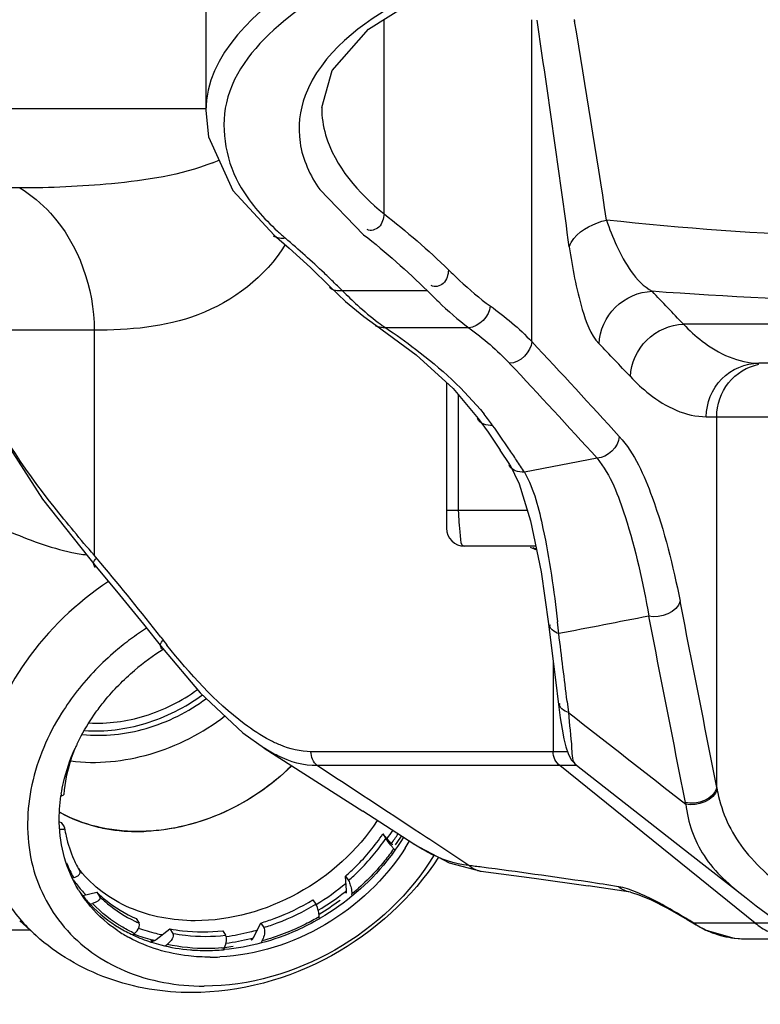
# Model space of a CAD drawing. Header units: millimetres. Extents: x 0 to 9512, y 0 to 6728.
# Tile 34 of 119: x 4921 to 5004, y 1102 to 1212. Entities that reach past the tile are written whole.
import ezdxf

# ---------------------------------------------------------------- set-up
doc = ezdxf.new("R2010")
doc.units = ezdxf.units.MM
doc.header["$LTSCALE"] = 523.16
doc.layers.get('0').update_dxf_attribs({"linetype": 'CONTINUOUS'})
for name, color, linetype in [('304102000091DXF_CONTINUOUS_LINE', 7, 'CONTINUOUS'), ('304103000094DXF_CONTINUOUS_LINE', 7, 'CONTINUOUS'), ('304109000080DXF_CONTINUOUS_LINE', 7, 'CONTINUOUS'), ('304109000082DXF_CONTINUOUS_LINE', 7, 'CONTINUOUS'), ('304109000083DXF_CONTINUOUS_LINE', 7, 'CONTINUOUS'), ('运动范围_DXF_DIMENSION', 7, 'CONTINUOUS')]:
    doc.layers.add(name, color=color, linetype=linetype)
doc.styles.get("Standard").update_dxf_attribs({"font": 'txt', "width": 0.7})
doc.dimstyles.new('DIMSTYLE_18', dxfattribs={"dimtxt": 80, "dimasz": 48, "dimexe": 1, "dimexo": 0, "dimgap": 5, "dimtad": 0, "dimtih": 1, "dimtoh": 1, "dimdec": 1, "dimdsep": 46, "dimtxsty": 'Standard', "dimblk": '_FILLED', "dimblk1": '_FILLED', "dimblk2": '_FILLED', "dimcen": 0.09, "dimclrt": 5, "dimazin": 2, "dimtp": 0.5, "dimtm": 0.5, "dimtfac": 1, "dimtdec": 65535, "dimtofl": 0, "dimtmove": 0, "dimatfit": 3, "dimldrblk": '_FILLED', "dimfxl": 0, "dimtolj": 1, "dimarcsym": 0})

# ---------------------------------------------------------------- blocks, each defined once
blk = doc.blocks.new('*D31')
at = {"layer": '运动范围_DXF_DIMENSION', "color": 2, "linetype": 'Continuous', "transparency": 16777216}
for start, end in [(287.44548, 360), (193, 261.80631)]:
    blk.add_arc((4873.14, 1359.38), 660.06, start, end, dxfattribs=at)
for points in [[(5539.45, 1311.12), (5533.2, 1359.38), (5523.46, 1311.71)], [(4250.21, 1166.64), (4230, 1210.9), (4234.76, 1162.47)]]:
    blk.add_solid(points, dxfattribs=at)
blk = doc.blocks.new('_FILLED')
at = {"color": 0, "linetype": 'ByBlock'}
blk.add_solid([(0, 0), (-1, 0.1667), (-1, -0.1667)], dxfattribs=at)

msp = doc.modelspace()

# ---------------------------------------------------------------- linework, layer by layer
at = {"color": 2, "linetype": 'Continuous'}
msp.add_circle((4873.138, 1359.384), 460.97, dxfattribs=at)
at = {"layer": '304102000091DXF_CONTINUOUS_LINE', "color": 7, "linetype": 'Continuous'}
msp.add_line((4874.619, 1109.884), (4922.397, 1109.884), dxfattribs=at)
at = {"layer": '304103000094DXF_CONTINUOUS_LINE', "color": 7, "linetype": 'Continuous'}
for p, q in [((4942.138, 1220.71), (4942.138, 1201.636)), ((4955.138, 1202.046), (4955.138, 1202.003)), ((4949.816, 1187.732), (4949.815, 1187.732)), ((5091.501, 1173.384), (5004.147, 1173.384)), ((4969.138, 1171.24), (4969.138, 1154.884)), ((4976.221, 1162.015), (4975.163, 1163.632)), ((4979.135, 1152.884), (4971.138, 1152.884)), ((4978.522, 1152.777), (4979.219, 1152.475)), ((4929.838, 1150.56), (4929.838, 1150.561)), ((4937.292, 1141.443), (4937.291, 1141.445)), ((4948.676, 1130.26), (4959.743, 1123.182)), ((4983.693, 1128.32), (4983.695, 1128.319)), ((4965.453, 1119.497), (4959.743, 1123.182)), ((4989.761, 1114.094), (4985.007, 1114.817)), ((5002.571, 1108.884), (5102.654, 1108.884))]:
    msp.add_line(p, q, dxfattribs=at)
at = {"layer": '304103000094DXF_CONTINUOUS_LINE', "color": 9, "linetype": 'Continuous'}
for p, q in [((4962.125, 1190.123), (4962.124, 1211.917)), ((4978.685, 1175.811), (4978.685, 1211.884)), ((4983.454, 1211.884), (4983.487, 1211.693)), ((4983.46, 1211.895), (4983.493, 1211.704)), ((4942.138, 1201.882), (4900.138, 1201.884)), ((4921.292, 1193.027), (4905.495, 1193.027)), ((4954.92, 1192.845), (4959.838, 1187.788)), ((4966.985, 1181.499), (4957.468, 1181.499)), ((5090.153, 1177.755), (4995.696, 1177.755)), ((4929.629, 1177.085), (4915.138, 1177.085)), ((4929.629, 1177.085), (4929.629, 1151.86)), ((4971.622, 1177.358), (4962.312, 1177.358)), ((4970.454, 1169.88), (4970.454, 1156.884)), ((4998.261, 1167.384), (5006.493, 1167.384)), ((4999.427, 1125.832), (4999.427, 1167.384)), ((4986.023, 1162.734), (4977.871, 1161.159)), ((4970.454, 1156.884), (4969.138, 1156.884)), ((4978.19, 1156.885), (4970.454, 1156.884)), ((4981.08, 1140.107), (4981.08, 1129.845)), ((4982.648, 1135.47), (4982.798, 1134.229)), ((4982.649, 1135.47), (4982.798, 1134.229)), ((4981.08, 1129.845), (4953.936, 1129.845)), ((4982.701, 1129.846), (4981.08, 1129.846)), ((4983.693, 1128.284), (4954.631, 1128.283)), ((5003.734, 1110.637), (4981.826, 1128.283)), ((4999.427, 1125.832), (4999.457, 1125.658)), ((4995.919, 1124.135), (4995.953, 1123.962)), ((4997.115, 1110.426), (4996.859, 1110.637)), ((5006.477, 1110.637), (4996.86, 1110.636))]:
    msp.add_line(p, q, dxfattribs=at)
at = {"layer": '304103000094DXF_CONTINUOUS_LINE', "color": 7, "linetype": 'Continuous'}
for points in [[(4955.138, 1202.048), (4956.303, 1206.179), (4960.389, 1210.819), (4967.014, 1215.013), (4975.916, 1218.627), (4986.781, 1221.498), (4999.091, 1223.467)], [(4942.138, 1201.718), (4942.451, 1198.755), (4945.168, 1192.755), (4949.816, 1187.732)], [(4949.815, 1187.732), (4951.5, 1186.263), (4953.875, 1184.094), (4956.096, 1181.95)], [(4956.095, 1181.95), (4957.823, 1180.319), (4959.864, 1178.625), (4961.22, 1177.65)], [(4961.22, 1177.65), (4965.745, 1174.328), (4969.88, 1170.564), (4972.696, 1167.204)], [(4916.289, 1171.466), (4918.922, 1165.733), (4923.819, 1158.144), (4929.838, 1150.56)], [(4972.696, 1167.203), (4973.799, 1165.638), (4975.163, 1163.632)], [(4976.221, 1162.015), (4977.262, 1159.882), (4978.556, 1155.702), (4979.73, 1149.99), (4980.577, 1144.186)], [(4929.838, 1150.561), (4932.131, 1147.842), (4935.165, 1144.13), (4937.292, 1141.443)], [(4980.577, 1144.186), (4980.88, 1141.75), (4981.351, 1137.895), (4981.683, 1135.123)], [(4937.291, 1141.445), (4941.522, 1136.458), (4946.293, 1131.972), (4948.71, 1130.237)], [(4981.683, 1135.123), (4981.879, 1133.65), (4982.082, 1132.375), (4982.293, 1131.295), (4982.516, 1130.396), (4982.769, 1129.642), (4983.125, 1128.945), (4983.691, 1128.322)], [(4983.693, 1128.32), (4996.442, 1118.365), (5002.718, 1113.462)], [(4965.458, 1119.493), (4969.432, 1117.407), (4972.993, 1116.459)], [(4972.991, 1116.46), (4978.948, 1115.673), (4985.007, 1114.817)], [(4989.761, 1114.094), (4989.875, 1114.072), (4990.71, 1113.816), (4992.088, 1113.228), (4993.915, 1112.294), (4996.113, 1111.035), (4997.115, 1110.426)], [(5002.718, 1113.462), (5003.866, 1112.583), (5006.255, 1110.804)], [(4997.115, 1110.427), (4998.101, 1109.891), (5001.366, 1108.955), (5002.573, 1108.884)]]:
    msp.add_lwpolyline(points, dxfattribs=at)
at = {"layer": '304103000094DXF_CONTINUOUS_LINE', "color": 9, "linetype": 'Continuous'}
for centre, radius, start, end in [((2760.947, 883.881), 2242.451, 7.753971, 8.409576), ((3514.191, 964.341), 1489.978, 8.688879, 9.556365), ((4935.543, 1214.728), 20.262, 291.34555, 293.48975), ((4971.573, 1211.321), 31.513, 227.23715, 229.43267), ((4872.616, 1095.673), 120.694, 46.67097, 49.45083), ((4878.739, 1102.238), 111.717, 45.85539, 46.64478), ((4881.079, 1104.651), 108.356, 45.17125, 45.85482), ((4987.969, 1211.589), 42.845, 224.61237, 227.71988), ((4325.198, 541.854), 924.087, 43.482999, 43.798976), ((4976.126, 1197.546), 24.462, 233.20442, 235.61681), ((4273.445, 515.16), 966.345, 42.272109, 43.130272), ((4319.223, 536.432), 923.801, 43.461554, 43.77752), ((4270.952, 512.909), 966.229, 42.263195, 43.121337), ((4950.686, 1149.507), 29.043, 35.60186, 38.70847), ((4866.078, 1089.003), 133.059, 34.19711, 35.57616), ((4869.898, 1091.61), 128.434, 33.50873, 34.19288), ((4872.39, 1093.26), 125.446, 32.7697, 33.50891), ((4977.63, 1148.947), 3.934, 67.40671, 71.89488), ((4720.293, 973.816), 274.811, 40.14445, 40.38178), ((4724.802, 977.576), 268.94, 37.87118, 40.1516), ((-3062.536, -449.431), 8214.42, 11.0559751, 11.2045255), ((4807.662, 1125.171), 174.974, 5.87313, 6.30456), ((-3067.529, -451.002), 8215.854, 11.0531377, 11.2016521), ((5006.397, 1196.531), 87.763, 217.85409, 218.57838), ((3517.758, 959.86), 1475.38, 6.835946, 7.133496), ((3455.897, -1165.622), 2740.109, 56.550973, 56.841218), ((3371.878, -1292.702), 2892.454, 56.421806, 56.549832), ((4973.302, 1118.886), 2.446, 253.6409, 262.70672), ((5002.38, 1118.756), 9.818, 235.79327, 237.68358), ((5002.507, 1118.966), 10.064, 237.71154, 245.77896), ((5008.729, 1116.843), 7.967, 231.17196, 244.04933), ((5002.589, 1119.14), 10.256, 245.76025, 247.24592), ((5002.607, 1119.195), 10.314, 247.27126, 261.53897), ((5002.577, 1119.012), 10.128, 261.5541, 269.96988)]:
    msp.add_arc(centre, radius, start, end, dxfattribs=at)
at = {"layer": '304103000094DXF_CONTINUOUS_LINE', "color": 7, "linetype": 'Continuous'}
msp.add_arc((4971.138, 1154.884), 2, 180, 270, dxfattribs=at)
at = {"layer": '304103000094DXF_CONTINUOUS_LINE', "color": 9, "linetype": 'Continuous'}
for points, knots in [([(4985.733, 1225.15), (4978.671, 1223.876), (4966.386, 1220.735), (4951.75, 1213.617), (4942.942, 1203.553), (4944.456, 1195.783), (4946.125, 1193.023)], [0, 0, 0, 0, 0.3680667, 0.6440976, 0.8346192, 1, 1, 1, 1]), ([(4961.8, 1220.71), (4958.887, 1219.528), (4950.709, 1215.79), (4942.184, 1207.912), (4942.138, 1201.719)], [0, 0, 0, 0, 0.3366726, 1, 1, 1, 1]), ([(4970.549, 1217.019), (4968.362, 1216.144), (4961.731, 1213.098), (4955.082, 1208.122), (4953.288, 1203.383)], [0, 0, 0, 0, 0.317398, 1, 1, 1, 1]), ([(4953.288, 1203.383), (4952.662, 1201.73), (4952.215, 1197.881), (4953.839, 1194.411), (4954.92, 1192.845)], [0, 0, 0, 0, 0.4815295, 1, 1, 1, 1]), ([(4955.138, 1202.005), (4955.138, 1200.983), (4955.855, 1196.269), (4959.28, 1192.44), (4962.125, 1190.123)], [0, 0, 0, 0, 0.2178316, 1, 1, 1, 1]), ([(4942.918, 1195.856), (4939.327, 1194.45), (4931.993, 1193.347), (4924.728, 1193.027), (4921.292, 1193.027)], [0, 0, 0, 0, 0.5288485, 1, 1, 1, 1]), ([(4921.292, 1193.027), (4922.561, 1192.257), (4927.357, 1188.299), (4929.629, 1181.75), (4929.629, 1177.085)], [0, 0, 0, 0, 0.2413656, 1, 1, 1, 1]), ([(5085.333, 1192.135), (5069.996, 1189.116), (5037.088, 1186.467), (5004.182, 1187.561), (4987.069, 1189.43)], [0, 0, 0, 0, 0.4759063, 1, 1, 1, 1]), ([(4962.124, 1190.124), (4962.042, 1189.597), (4961.884, 1188.554), (4960.612, 1188.132), (4960.249, 1188.375)], [0, 0, 0, 0, 0.5501634, 1, 1, 1, 1]), ([(4982.894, 1186.431), (4982.995, 1186.765), (4983.922, 1188.312), (4985.707, 1189.077), (4987.069, 1189.431)], [0, 0, 0, 0, 0.1986078, 1, 1, 1, 1]), ([(4987.069, 1189.43), (4987.391, 1188.459), (4988.56, 1185.543), (4990.304, 1182.525), (4992.179, 1181.443)], [0, 0, 0, 0, 0.3208926, 1, 1, 1, 1]), ([(4951.009, 1186.623), (4948.843, 1183.064), (4941.787, 1177.722), (4933.547, 1177.084), (4929.629, 1177.085)], [0, 0, 0, 0, 0.515351, 1, 1, 1, 1]), ([(4982.894, 1186.431), (4983.218, 1184.065), (4983.95, 1180.386), (4985.25, 1176.603), (4986.237, 1175.574)], [0, 0, 0, 0, 0.6261161, 1, 1, 1, 1]), ([(5089.023, 1184.315), (5073.793, 1181.925), (5041.444, 1179.535), (5009.059, 1180.182), (4992.179, 1181.443)], [0, 0, 0, 0, 0.4766343, 1, 1, 1, 1]), ([(4969.362, 1183.835), (4969.292, 1183.3), (4969.125, 1182.208), (4967.801, 1181.835), (4967.424, 1182.09)], [0, 0, 0, 0, 0.5426508, 1, 1, 1, 1]), ([(4969.362, 1183.835), (4969.769, 1183.434), (4971.258, 1182.011), (4972.831, 1180.669), (4974.039, 1179.798)], [0, 0, 0, 0, 0.277461, 1, 1, 1, 1]), ([(4966.985, 1181.499), (4967.389, 1181.088), (4968.863, 1179.63), (4970.422, 1178.253), (4971.622, 1177.358)], [0, 0, 0, 0, 0.277871, 1, 1, 1, 1]), ([(4986.237, 1175.574), (4986.3, 1177.065), (4987.643, 1180.092), (4990.686, 1181.396), (4992.179, 1181.442)], [0, 0, 0, 0, 0.49978, 1, 1, 1, 1]), ([(4962.312, 1177.358), (4962.125, 1177.347), (4961.737, 1177.38), (4961.362, 1177.49), (4961.183, 1177.576)], [0, 0, 0, 0, 0.485913, 1, 1, 1, 1]), ([(4989.751, 1171.885), (4989.814, 1173.377), (4991.157, 1176.406), (4994.202, 1177.709), (4995.696, 1177.754)], [0, 0, 0, 0, 0.4997041, 1, 1, 1, 1]), ([(4995.696, 1177.755), (4996.357, 1177.073), (4998.692, 1174.898), (5001.881, 1173.384), (5004.147, 1173.384)], [0, 0, 0, 0, 0.2952265, 1, 1, 1, 1]), ([(4962.312, 1177.358), (4963.452, 1176.592), (4967.444, 1173.75), (4971.142, 1170.427), (4973.349, 1167.67)], [0, 0, 0, 0, 0.2799495, 1, 1, 1, 1]), ([(4998.261, 1167.384), (4998.261, 1168.91), (4999.489, 1172.076), (5002.641, 1173.384), (5004.147, 1173.384)], [0, 0, 0, 0, 0.503393, 1, 1, 1, 1]), ([(4999.427, 1167.384), (4999.427, 1168.728), (5000.36, 1171.487), (5002.861, 1173.004), (5004.163, 1173.268)], [0, 0, 0, 0, 0.5028999, 1, 1, 1, 1]), ([(4929.629, 1151.86), (4928.084, 1153.633), (4923.05, 1159.734), (4918.4, 1166.373), (4916.399, 1171.584)], [0, 0, 0, 0, 0.2963731, 1, 1, 1, 1]), ([(4989.751, 1171.885), (4990.416, 1171.185), (4992.752, 1168.957), (4995.972, 1167.384), (4998.261, 1167.384)], [0, 0, 0, 0, 0.2967198, 1, 1, 1, 1]), ([(4988.501, 1165.174), (4990.236, 1163.265), (4992.947, 1157.026), (4994.535, 1150.67), (4995.315, 1146.728)], [0, 0, 0, 0, 0.3909394, 1, 1, 1, 1]), ([(4986.023, 1162.734), (4987.54, 1160.849), (4989.819, 1154.85), (4991.157, 1148.798), (4991.809, 1145.031)], [0, 0, 0, 0, 0.3876296, 1, 1, 1, 1]), ([(4977.871, 1161.159), (4978.946, 1159.232), (4980.367, 1153.555), (4981.189, 1147.902), (4981.578, 1144.385)], [0, 0, 0, 0, 0.3840475, 1, 1, 1, 1]), ([(4970.454, 1156.884), (4970.454, 1155.936), (4970.63, 1154.942), (4970.718, 1152.884), (4971.138, 1152.884)], [0, 0, 0, 0, 0.6931647, 1, 1, 1, 1]), ([(4929.784, 1150.507), (4929.658, 1150.618), (4929.426, 1151.037), (4929.743, 1151.41), (4929.916, 1151.571)], [0, 0, 0, 0, 0.4151816, 1, 1, 1, 1]), ([(4937.229, 1141.389), (4937.119, 1141.499), (4936.939, 1141.904), (4937.234, 1142.241), (4937.398, 1142.391)], [0, 0, 0, 0, 0.412467, 1, 1, 1, 1]), ([(4949.327, 1131.135), (4948.321, 1131.658), (4943.915, 1134.582), (4940.362, 1138.577), (4937.788, 1141.803)], [0, 0, 0, 0, 0.2155593, 1, 1, 1, 1]), ([(4982.798, 1134.229), (4982.873, 1132.877), (4983.196, 1131.071), (4983.188, 1128.723), (4983.692, 1128.321)], [0, 0, 0, 0, 0.6775073, 1, 1, 1, 1]), ([(4954.631, 1128.283), (4953.113, 1128.234), (4951.002, 1128.892), (4949.193, 1129.931), (4948.706, 1130.24)], [0, 0, 0, 0, 0.7246438, 1, 1, 1, 1]), ([(4999.457, 1125.658), (4999.86, 1123.419), (5001.828, 1118.787), (5005.595, 1115.653), (5007.546, 1114.03)], [0, 0, 0, 0, 0.47262, 1, 1, 1, 1]), ([(4995.953, 1123.962), (4996.201, 1121.939), (4997.633, 1117.697), (5000.962, 1114.834), (5002.718, 1113.462)], [0, 0, 0, 0, 0.4776107, 1, 1, 1, 1]), ([(4971.62, 1117.093), (4970.013, 1117.234), (4967.861, 1118.041), (4965.96, 1119.169), (4965.454, 1119.496)], [0, 0, 0, 0, 0.727953, 1, 1, 1, 1]), ([(4972.613, 1116.539), (4972.431, 1116.592), (4972.077, 1116.742), (4971.764, 1116.965), (4971.621, 1117.093)], [0, 0, 0, 0, 0.4979334, 1, 1, 1, 1]), ([(4988.406, 1114.716), (4987.267, 1114.897), (4982.173, 1115.681), (4977.067, 1116.382), (4973.101, 1116.9)], [0, 0, 0, 0, 0.2238421, 1, 1, 1, 1]), ([(4996.86, 1110.636), (4996.253, 1111.011), (4994.151, 1112.272), (4991.991, 1113.46), (4990.379, 1114.113)], [0, 0, 0, 0, 0.291036, 1, 1, 1, 1])]:
    msp.add_open_spline(points, degree=3, knots=knots, dxfattribs=at)
for points in [[(4946.125, 1193.023), (4947.213, 1191.223), (4948.633, 1189.614), (4950.177, 1188.185)], [(4962.125, 1190.123), (4964.65, 1188.165), (4967.083, 1186.076), (4969.362, 1183.835)], [(4951.079, 1187.382), (4950.632, 1187.323), (4950.129, 1187.393), (4949.751, 1187.638)], [(4959.838, 1187.788), (4962.334, 1185.828), (4964.737, 1183.738), (4966.985, 1181.499)], [(4957.468, 1181.499), (4956.971, 1181.443), (4956.39, 1181.528), (4956.011, 1181.855)], [(4959.144, 1179.889), (4959.892, 1179.211), (4960.666, 1178.561), (4961.475, 1177.957)], [(4974.039, 1179.798), (4973.966, 1178.656), (4972.765, 1177.42), (4971.622, 1177.358)], [(4974.039, 1179.798), (4975.694, 1178.604), (4977.281, 1177.292), (4978.685, 1175.811)], [(4971.622, 1177.358), (4973.258, 1176.163), (4974.825, 1174.85), (4976.21, 1173.371)], [(4978.685, 1175.811), (4978.633, 1174.653), (4977.368, 1173.409), (4976.21, 1173.371)], [(4974.3, 1166.415), (4973.684, 1166.401), (4972.812, 1166.59), (4972.615, 1167.174)], [(4988.501, 1165.174), (4988.45, 1164.016), (4987.181, 1162.771), (4986.023, 1162.734)], [(4977.871, 1161.159), (4977.236, 1161.146), (4976.276, 1161.378), (4976.164, 1162.003)], [(4995.315, 1146.728), (4995.068, 1145.454), (4993.073, 1144.734), (4991.809, 1145.031)], [(4991.809, 1145.031), (4988.445, 1144.379), (4985.082, 1143.727), (4981.718, 1143.075)], [(4981.718, 1143.076), (4981.272, 1143.2), (4980.494, 1143.745), (4980.785, 1144.105)], [(4982.798, 1134.23), (4982.351, 1134.356), (4981.576, 1134.907), (4981.87, 1135.266)], [(4982.798, 1134.229), (4987.183, 1130.807), (4991.569, 1127.385), (4995.953, 1123.962)], [(4950.465, 1130.603), (4950.078, 1130.763), (4949.699, 1130.942), (4949.327, 1131.135)], [(4953.936, 1129.845), (4952.752, 1129.845), (4951.56, 1130.152), (4950.465, 1130.603)], [(4954.631, 1128.283), (4954.2, 1128.656), (4953.936, 1129.275), (4953.936, 1129.845)], [(4981.826, 1128.283), (4981.376, 1128.645), (4981.08, 1129.268), (4981.08, 1129.845)], [(4999.427, 1125.832), (4999.183, 1124.556), (4997.183, 1123.837), (4995.919, 1124.135)], [(4999.458, 1125.658), (4999.203, 1124.386), (4997.218, 1123.669), (4995.954, 1123.963)], [(4973.101, 1116.9), (4972.608, 1116.965), (4972.114, 1117.029), (4971.62, 1117.093)], [(4989.753, 1114.095), (4989.264, 1114.172), (4988.783, 1114.396), (4988.406, 1114.716)], [(4990.379, 1114.113), (4989.742, 1114.371), (4989.085, 1114.608), (4988.406, 1114.716)]]:
    msp.add_open_spline(points, degree=3, dxfattribs=at)
at = {"layer": '304109000080DXF_CONTINUOUS_LINE', "color": 7, "linetype": 'Continuous'}
for p, q in [((4925.725, 1121.969), (4925.946, 1121.91)), ((4925.946, 1121.91), (4926.268, 1121.41)), ((4926.268, 1121.41), (4926.315, 1121.298)), ((4962.922, 1119.564), (4962.007, 1120.63)), ((4962.007, 1120.63), (4962.329, 1120.13)), ((4963.323, 1118.845), (4963.214, 1118.973)), ((4927.202, 1115.714), (4927.311, 1115.74)), ((4957.813, 1115.91), (4958.135, 1115.41)), ((4957.931, 1114.294), (4957.813, 1115.91)), ((4928.371, 1113.74), (4929.92, 1114.107)), ((4929.92, 1114.107), (4930.242, 1113.607)), ((4958.544, 1113.71), (4958.529, 1113.911)), ((4929.208, 1112.786), (4929.435, 1112.84)), ((4954.162, 1113.247), (4954.484, 1112.747)), ((4954.886, 1111.142), (4954.871, 1111.35)), ((4934.344, 1111.14), (4934.665, 1110.64)), ((4947.507, 1109.027), (4948.318, 1110.643)), ((4948.318, 1110.643), (4948.64, 1110.143)), ((4933.978, 1109.355), (4934.142, 1109.483)), ((4936.586, 1108.8), (4938.109, 1109.983)), ((4938.109, 1109.983), (4938.43, 1109.483)), ((4944.037, 1109.773), (4944.358, 1109.273)), ((4935.975, 1108.681), (4936.071, 1108.622)), ((4937.642, 1108.12), (4937.811, 1108.252)), ((4948.351, 1108.426), (4948.46, 1108.644)), ((4944.147, 1107.711), (4944.23, 1107.876))]:
    msp.add_line(p, q, dxfattribs=at)
at = {"layer": '304109000080DXF_CONTINUOUS_LINE', "color": 9, "linetype": 'Continuous'}
for p, q in [((4963.048, 1119.476), (4963.026, 1119.447)), ((4963.048, 1119.476), (4963.027, 1119.447)), ((4957.841, 1114.066), (4957.814, 1114.044)), ((4957.841, 1114.066), (4957.814, 1114.044))]:
    msp.add_line(p, q, dxfattribs=at)
at = {"layer": '304109000080DXF_CONTINUOUS_LINE', "color": 7, "linetype": 'Continuous'}
for centre, radius, start, end in [((4933.409, 1136.715), 15.65, 240.67181, 245.4175), ((4933.629, 1137.191), 16.174, 245.40988, 248.16009), ((4933.936, 1137.987), 17.028, 248.19724, 255.05234), ((4934.183, 1138.878), 17.952, 255.02656, 258.4231), ((4934.373, 1139.844), 18.936, 258.44368, 264.06195), ((4934.478, 1140.795), 19.894, 264.04537, 267.4289), ((4934.512, 1141.516), 20.616, 267.42462, 269.96961), ((4934.512, 1142.117), 21.216, 269.96942, 272.53868), ((4971.259, 1125.87), 10.597, 219.80591, 220.60026), ((4939.51, 1123.173), 13.312, 203.91385, 210.24979), ((4942.454, 1108.767), 1.987, 333.36198, 334.62227), ((4946.134, 1109.808), 2.601, 333.43203, 339.61831)]:
    msp.add_arc(centre, radius, start, end, dxfattribs=at)
at = {"layer": '304109000080DXF_CONTINUOUS_LINE', "color": 9, "linetype": 'Continuous'}
for centre, radius, start, end in [((4939.89, 1122.702), 14.377, 201.7502, 208.96285), ((4940.146, 1136.425), 28.514, 308.35744, 308.59607), ((4941.091, 1125.224), 15.937, 244.32359, 246.22261), ((4940.795, 1127.673), 19.594, 255.76127, 256.06706), ((4940.816, 1127.76), 19.684, 256.06717, 256.5117), ((4940.783, 1134.54), 26.528, 284.03039, 284.43161), ((4942.162, 1130.832), 23.048, 274.46615, 275.14696)]:
    msp.add_arc(centre, radius, start, end, dxfattribs=at)
at = {"layer": '304109000080DXF_CONTINUOUS_LINE', "color": 7, "linetype": 'Continuous'}
for points, knots in [([(4929.034, 1133.079), (4931.136, 1132.947), (4935.513, 1133.54), (4939.433, 1135.524), (4941.218, 1136.817)], [0, 0, 0, 0, 0.4885872, 1, 1, 1, 1]), ([(4928.329, 1131.782), (4930.702, 1131.52), (4935.717, 1132.058), (4940.19, 1134.315), (4942.21, 1135.809)], [0, 0, 0, 0, 0.4871441, 1, 1, 1, 1]), ([(4928.58, 1132.229), (4930.85, 1132.058), (4935.594, 1132.666), (4939.838, 1134.814), (4941.766, 1136.22)], [0, 0, 0, 0, 0.4882133, 1, 1, 1, 1]), ([(4926.995, 1128.809), (4929.948, 1128.433), (4936.228, 1129.072), (4941.797, 1131.942), (4944.291, 1133.848)], [0, 0, 0, 0, 0.4866793, 1, 1, 1, 1]), ([(4927.478, 1130.234), (4927.308, 1129.81), (4926.702, 1128.138), (4926.328, 1126.38), (4926.208, 1125.064)], [0, 0, 0, 0, 0.25697, 1, 1, 1, 1]), ([(4951.773, 1128.275), (4949.591, 1126.107), (4944.478, 1122.588), (4938.44, 1121.054), (4935.452, 1120.921)], [0, 0, 0, 0, 0.5070011, 1, 1, 1, 1]), ([(4925.925, 1124.916), (4925.963, 1124.915), (4926.069, 1124.916), (4926.202, 1124.991), (4926.208, 1125.064)], [0, 0, 0, 0, 0.3424542, 1, 1, 1, 1]), ([(4926.315, 1121.297), (4926.321, 1121.262), (4926.299, 1121.175), (4926.165, 1121.118), (4925.996, 1121.106), (4925.866, 1121.119), (4925.795, 1121.131)], [0, 0, 0, 0, 0.1748858, 0.3753707, 0.651372, 1, 1, 1, 1]), ([(4926.316, 1121.297), (4926.363, 1120.991), (4926.587, 1119.787), (4926.97, 1118.613), (4927.34, 1117.777)], [0, 0, 0, 0, 0.2533529, 1, 1, 1, 1]), ([(4957.813, 1115.91), (4958.215, 1116.261), (4959.76, 1117.696), (4961.125, 1119.327), (4962.007, 1120.63)], [0, 0, 0, 0, 0.2533036, 1, 1, 1, 1]), ([(4963.119, 1119.086), (4963.045, 1119.174), (4962.771, 1119.513), (4962.503, 1119.859), (4962.329, 1120.13)], [0, 0, 0, 0, 0.2622561, 1, 1, 1, 1]), ([(4962.922, 1119.564), (4962.958, 1119.522), (4962.997, 1119.498), (4963.071, 1119.388), (4963.082, 1119.404)], [0, 0, 0, 0, 0.7325826, 1, 1, 1, 1]), ([(4963.082, 1119.404), (4963.087, 1119.41), (4963.067, 1119.439), (4963.058, 1119.459), (4963.048, 1119.476)], [0, 0, 0, 0, 0.2832687, 1, 1, 1, 1]), ([(4927.311, 1115.74), (4927.43, 1115.768), (4927.648, 1115.842), (4927.912, 1116.01), (4928.073, 1116.233), (4928.047, 1116.405), (4928.01, 1116.467)], [0, 0, 0, 0, 0.3216978, 0.5952839, 0.8108044, 1, 1, 1, 1]), ([(4958.135, 1115.41), (4958.236, 1115.254), (4958.367, 1114.859), (4958.457, 1114.463), (4958.491, 1114.243)], [0, 0, 0, 0, 0.4558709, 1, 1, 1, 1]), ([(4930.242, 1113.607), (4930.284, 1113.542), (4930.304, 1113.347), (4930.1, 1113.121), (4929.805, 1112.949), (4929.565, 1112.871), (4929.435, 1112.84)], [0, 0, 0, 0, 0.1851325, 0.4049555, 0.6819887, 1, 1, 1, 1]), ([(4929.92, 1114.107), (4930.233, 1113.801), (4931.563, 1112.613), (4933.115, 1111.681), (4934.344, 1111.14)], [0, 0, 0, 0, 0.2461188, 1, 1, 1, 1]), ([(4957.894, 1114.003), (4957.922, 1114.025), (4957.936, 1114.138), (4957.936, 1114.231), (4957.931, 1114.294)], [0, 0, 0, 0, 0.3621332, 1, 1, 1, 1]), ([(4948.318, 1110.643), (4948.826, 1110.796), (4950.851, 1111.477), (4952.788, 1112.416), (4954.162, 1113.247)], [0, 0, 0, 0, 0.2480885, 1, 1, 1, 1]), ([(4954.83, 1111.68), (4954.813, 1111.782), (4954.735, 1112.147), (4954.631, 1112.519), (4954.484, 1112.747)], [0, 0, 0, 0, 0.2771634, 1, 1, 1, 1]), ([(4934.142, 1109.483), (4934.249, 1109.565), (4934.552, 1109.846), (4934.829, 1110.385), (4934.665, 1110.64)], [0, 0, 0, 0, 0.3078081, 1, 1, 1, 1]), ([(4948.64, 1110.143), (4948.741, 1109.986), (4948.751, 1109.526), (4948.654, 1109.122), (4948.572, 1108.902)], [0, 0, 0, 0, 0.443168, 1, 1, 1, 1]), ([(4938.43, 1109.483), (4938.541, 1109.312), (4938.359, 1108.747), (4938.03, 1108.422), (4937.811, 1108.252)], [0, 0, 0, 0, 0.4233649, 1, 1, 1, 1]), ([(4938.109, 1109.983), (4938.584, 1109.894), (4940.545, 1109.604), (4942.548, 1109.615), (4944.037, 1109.773)], [0, 0, 0, 0, 0.2442567, 1, 1, 1, 1]), ([(4944.249, 1107.915), (4944.36, 1108.148), (4944.482, 1108.593), (4944.47, 1109.099), (4944.358, 1109.273)], [0, 0, 0, 0, 0.5555163, 1, 1, 1, 1]), ([(4947.235, 1108.733), (4947.26, 1108.739), (4947.383, 1108.806), (4947.458, 1108.929), (4947.507, 1109.027)], [0, 0, 0, 0, 0.1951335, 1, 1, 1, 1]), ([(4936.071, 1108.622), (4936.109, 1108.613), (4936.298, 1108.612), (4936.471, 1108.71), (4936.586, 1108.8)], [0, 0, 0, 0, 0.2098306, 1, 1, 1, 1])]:
    msp.add_open_spline(points, degree=3, knots=knots, dxfattribs=at)
at = {"layer": '304109000080DXF_CONTINUOUS_LINE', "color": 9, "linetype": 'Continuous'}
for points, knots in [([(4958.135, 1115.41), (4958.537, 1115.761), (4960.082, 1117.196), (4961.446, 1118.827), (4962.329, 1120.13)], [0, 0, 0, 0, 0.2533033, 1, 1, 1, 1]), ([(4963.214, 1118.973), (4962.887, 1118.508), (4961.501, 1116.668), (4959.864, 1115.019), (4958.529, 1113.911)], [0, 0, 0, 0, 0.2468404, 1, 1, 1, 1]), ([(4930.242, 1113.607), (4930.524, 1113.33), (4931.719, 1112.255), (4933.095, 1111.385), (4934.186, 1110.86)], [0, 0, 0, 0, 0.2465282, 1, 1, 1, 1]), ([(4934.142, 1109.483), (4933.695, 1109.691), (4931.978, 1110.583), (4930.425, 1111.794), (4929.435, 1112.84)], [0, 0, 0, 0, 0.2553655, 1, 1, 1, 1]), ([(4948.64, 1110.143), (4949.147, 1110.296), (4951.172, 1110.977), (4953.109, 1111.916), (4954.484, 1112.747)], [0, 0, 0, 0, 0.2480882, 1, 1, 1, 1]), ([(4954.871, 1111.35), (4954.365, 1111.054), (4952.323, 1109.947), (4950.136, 1109.102), (4948.46, 1108.644)], [0, 0, 0, 0, 0.25221, 1, 1, 1, 1]), ([(4938.43, 1109.483), (4938.906, 1109.394), (4940.867, 1109.104), (4942.869, 1109.115), (4944.358, 1109.273)], [0, 0, 0, 0, 0.2442567, 1, 1, 1, 1]), ([(4943.957, 1107.853), (4943.432, 1107.812), (4941.376, 1107.722), (4939.305, 1107.923), (4937.811, 1108.252)], [0, 0, 0, 0, 0.2563014, 1, 1, 1, 1])]:
    msp.add_open_spline(points, degree=3, knots=knots, dxfattribs=at)
at = {"layer": '304109000080DXF_CONTINUOUS_LINE', "color": 7, "linetype": 'Continuous'}
for points in [[(4958.491, 1114.243), (4958.508, 1114.133), (4958.521, 1114.022), (4958.529, 1113.911)], [(4954.871, 1111.35), (4954.863, 1111.46), (4954.849, 1111.57), (4954.83, 1111.68)]]:
    msp.add_open_spline(points, degree=3, dxfattribs=at)
at = {"layer": '304109000082DXF_CONTINUOUS_LINE', "color": 9, "linetype": 'Continuous'}
for p, q in [((4934.06, 1109.411), (4934.106, 1109.394)), ((4934.069, 1109.426), (4934.114, 1109.409))]:
    msp.add_line(p, q, dxfattribs=at)
at = {"layer": '304109000082DXF_CONTINUOUS_LINE', "color": 7, "linetype": 'Continuous'}
for centre, radius, start, end in [((4942.571, 1134.144), 24.364, 324.80661, 327.41513), ((4941.979, 1134.985), 26.487, 324.00585, 326.55641), ((4938.638, 1125.095), 13.618, 217.27112, 218.28459), ((4938.653, 1125.107), 13.638, 218.28467, 219.04286), ((4938.937, 1123.873), 14.364, 215.69825, 218.57056), ((4939.06, 1123.975), 14.523, 218.5814, 224.49687), ((4940.255, 1136.226), 27.491, 301.21624, 309.87014), ((4939.702, 1137.084), 29.597, 300.77053, 306.2228), ((4940.729, 1133.786), 26.126, 277.7392, 279.85646)]:
    msp.add_arc(centre, radius, start, end, dxfattribs=at)
at = {"layer": '304109000082DXF_CONTINUOUS_LINE', "color": 9, "linetype": 'Continuous'}
for centre, radius, start, end in [((4942.372, 1134.435), 25.4, 324.11471, 327.087), ((4940.036, 1136.565), 28.575, 300.98682, 308.35308), ((4940.163, 1136.397), 28.364, 308.36134, 308.79435), ((4940.657, 1127.11), 18.888, 249.70458, 256.08103), ((4940.833, 1127.772), 19.573, 256.0474, 256.49809), ((4940.858, 1127.875), 19.679, 256.49818, 257.01829), ((4940.97, 1133.788), 25.634, 277.70924, 284.03402), ((4940.791, 1134.556), 26.423, 284.00604, 284.70756)]:
    msp.add_arc(centre, radius, start, end, dxfattribs=at)
at = {"layer": '304109000082DXF_CONTINUOUS_LINE', "color": 7, "linetype": 'Continuous'}
for points, knots in [([(4951.772, 1128.273), (4949.474, 1125.991), (4944.057, 1122.334), (4937.648, 1120.901), (4934.515, 1120.901)], [0, 0, 0, 0, 0.5082984, 1, 1, 1, 1]), ([(4934.515, 1120.901), (4932.958, 1120.901), (4929.911, 1121.239), (4927.041, 1122.343), (4925.754, 1123.065)], [0, 0, 0, 0, 0.5133722, 1, 1, 1, 1]), ([(4961.375, 1122.137), (4959.157, 1118.766), (4952.972, 1113.171), (4944.913, 1110.901), (4940.947, 1110.901)], [0, 0, 0, 0, 0.5043136, 1, 1, 1, 1]), ([(4940.947, 1110.901), (4938.45, 1110.901), (4934.695, 1111.582), (4930.484, 1114.001), (4928.782, 1115.627), (4928.061, 1116.517)], [0, 0, 0, 0, 0.5179439, 0.7624271, 1, 1, 1, 1]), ([(4937.27, 1109.303), (4937.042, 1109.349), (4936.144, 1109.548), (4935.259, 1109.813), (4934.614, 1110.049)], [0, 0, 0, 0, 0.2530078, 1, 1, 1, 1]), ([(4947.94, 1109.841), (4947.649, 1109.758), (4946.491, 1109.45), (4945.31, 1109.225), (4944.422, 1109.106)], [0, 0, 0, 0, 0.2523337, 1, 1, 1, 1])]:
    msp.add_open_spline(points, degree=3, knots=knots, dxfattribs=at)
at = {"layer": '304109000083DXF_CONTINUOUS_LINE', "color": 7, "linetype": 'Continuous'}
for p, q in [((4937.378, 1141.312), (4937.401, 1141.326)), ((4937.403, 1141.27), (4937.426, 1141.285)), ((4964.928, 1119.836), (4964.905, 1119.795)), ((4964.969, 1119.822), (4964.946, 1119.781)), ((4923.114, 1109.238), (4921.277, 1110.892))]:
    msp.add_line(p, q, dxfattribs=at)
for centre, radius, start, end in [((4952.945, 1116.497), 32.309, 122.65622, 126.55486), ((4952.023, 1117.93), 27.59, 122.06047, 130.36396), ((4947.729, 1121.113), 22.198, 154.60765, 155.74151), ((4947.896, 1121.034), 22.383, 154.36693, 154.60883), ((4944.226, 1122.183), 18.524, 170.89621, 171.5203), ((4944.373, 1131.832), 23.842, 327.57331, 329.64001), ((4940.15, 1121.824), 14.37, 211.24347, 214.00188), ((4939.708, 1122.602), 14.419, 214.80198, 216.29097), ((4939.722, 1122.612), 14.436, 216.29101, 217.55964), ((4939.731, 1122.619), 14.449, 217.55955, 218.00783), ((4941.045, 1134.992), 27.589, 300.1273, 300.2953), ((4941.198, 1123.075), 16.012, 236.10825, 241.46226), ((4940.915, 1124.177), 16.416, 239.03407, 244.88493), ((4941.119, 1124.595), 16.882, 244.86243, 245.20738), ((4941.367, 1125.163), 17.501, 245.24783, 252.07413), ((4941.556, 1125.712), 18.082, 252.03968, 252.23338), ((4942.132, 1128.772), 21.203, 265.36395, 266.61845), ((4942.159, 1129.288), 21.72, 266.62658, 270.00883), ((4942.152, 1130.353), 22.785, 270.02634, 275.00835), ((4942.642, 1129.295), 22.477, 270.00841, 272.77544), ((4942.103, 1131.028), 23.462, 274.98441, 275.21614)]:
    msp.add_arc(centre, radius, start, end, dxfattribs=at)
for points, knots in [([(4913.565, 1157.812), (4915.639, 1156.662), (4920.004, 1154.427), (4924.645, 1152.703), (4927.126, 1152.183)], [0, 0, 0, 0, 0.4833917, 1, 1, 1, 1]), ([(4933.702, 1142.45), (4933.139, 1142.033), (4930.965, 1140.308), (4929.016, 1138.298), (4927.735, 1136.666)], [0, 0, 0, 0, 0.2525814, 1, 1, 1, 1]), ([(4929.829, 1134.272), (4930.136, 1134.699), (4931.43, 1136.388), (4932.935, 1137.914), (4934.155, 1138.952)], [0, 0, 0, 0, 0.2471152, 1, 1, 1, 1]), ([(4927.735, 1136.666), (4927.108, 1135.868), (4924.851, 1132.672), (4923.264, 1128.979), (4922.649, 1126.146)], [0, 0, 0, 0, 0.2593419, 1, 1, 1, 1]), ([(4927.716, 1130.717), (4927.863, 1131.024), (4928.488, 1132.254), (4929.224, 1133.428), (4929.829, 1134.272)], [0, 0, 0, 0, 0.2468372, 1, 1, 1, 1]), ([(4925.936, 1125.114), (4926.005, 1125.546), (4926.35, 1127.299), (4926.937, 1129.003), (4927.491, 1130.233)], [0, 0, 0, 0, 0.2448483, 1, 1, 1, 1]), ([(4922.649, 1126.146), (4922.038, 1123.334), (4921.903, 1117.511), (4925.779, 1109.673), (4933.034, 1104.594), (4938.932, 1103.57), (4941.949, 1103.57)], [0, 0, 0, 0, 0.2521716, 0.4912792, 0.7357389, 1, 1, 1, 1]), ([(4927.863, 1114.371), (4927.188, 1115.484), (4926.124, 1117.939), (4925.744, 1120.584), (4925.713, 1121.92)], [0, 0, 0, 0, 0.493446, 1, 1, 1, 1]), ([(4964.298, 1120.253), (4963.744, 1119.336), (4961.236, 1115.753), (4957.808, 1112.833), (4954.963, 1111.171)], [0, 0, 0, 0, 0.2452961, 1, 1, 1, 1]), ([(4964.498, 1119.047), (4962.275, 1115.548), (4956.028, 1109.658), (4947.83, 1107.043), (4943.73, 1106.844)], [0, 0, 0, 0, 0.50246, 1, 1, 1, 1]), ([(4968.249, 1118.028), (4965.268, 1113.473), (4956.914, 1105.837), (4945.962, 1102.849), (4940.564, 1102.849)], [0, 0, 0, 0, 0.5020937, 1, 1, 1, 1]), ([(4967.754, 1118.294), (4965.076, 1113.903), (4957.313, 1106.563), (4947.021, 1103.57), (4941.949, 1103.57)], [0, 0, 0, 0, 0.5034416, 1, 1, 1, 1]), ([(4932.269, 1109.784), (4931.869, 1110.053), (4930.341, 1111.185), (4929.03, 1112.612), (4928.236, 1113.788)], [0, 0, 0, 0, 0.2536853, 1, 1, 1, 1]), ([(4928.347, 1113.722), (4928.626, 1113.364), (4929.824, 1111.972), (4931.285, 1110.811), (4932.469, 1110.1)], [0, 0, 0, 0, 0.2475855, 1, 1, 1, 1]), ([(4954.893, 1111.13), (4954.064, 1110.649), (4950.726, 1108.935), (4947.018, 1107.917), (4944.236, 1107.663)], [0, 0, 0, 0, 0.2552823, 1, 1, 1, 1]), ([(4940.564, 1102.849), (4937.377, 1102.849), (4931.018, 1103.871), (4925.428, 1107.155), (4923.114, 1109.238)], [0, 0, 0, 0, 0.5057847, 1, 1, 1, 1]), ([(4942.645, 1106.818), (4941.827, 1106.818), (4938.695, 1106.989), (4935.585, 1107.9), (4933.548, 1109.008)], [0, 0, 0, 0, 0.2608337, 1, 1, 1, 1]), ([(4936.039, 1108.492), (4936.387, 1108.381), (4937.819, 1107.969), (4939.298, 1107.729), (4940.418, 1107.638)], [0, 0, 0, 0, 0.245536, 1, 1, 1, 1])]:
    msp.add_open_spline(points, degree=3, knots=knots, dxfattribs=at)
for points in [[(4927.126, 1152.183), (4927.67, 1152.069), (4928.219, 1151.974), (4928.77, 1151.904)], [(4925.713, 1121.92), (4925.69, 1122.92), (4925.757, 1123.925), (4925.905, 1124.915)]]:
    msp.add_open_spline(points, degree=3, dxfattribs=at)
at = {"layer": '304109000083DXF_CONTINUOUS_LINE', "color": 9, "linetype": 'Continuous'}
msp.add_open_spline([(4931.216, 1148.926), (4927.662, 1146.539), (4921.516, 1140.684), (4917.106, 1131.175), (4916.403, 1123.45), (4917.271, 1118.021), (4919.5, 1113.127), (4921.809, 1110.413), (4923.114, 1109.238)], degree=3, knots=[0, 0, 0, 0, 0.276562, 0.5354985, 0.6568235, 0.7731586, 0.8866087, 1, 1, 1, 1], dxfattribs=at)

# ---------------------------------------------------------------- dimensions: what is measured, and where the dimension line sits
at = {"layer": '运动范围_DXF_DIMENSION', "color": 2, "linetype": 'Continuous'}
dim = msp.add_angular_dim_2l(base=(4947.859, 703.568), line1=((4236.427, 1212.388), (4229.996, 1210.903)), line2=((5526.596, 1359.384), (5533.197, 1359.384)), dimstyle='DIMSTYLE_18', dxfattribs=at)
dim.commit()
dim.dimension.update_dxf_attribs({"geometry": '*D31', "text_midpoint": (4819.066, 661.369), "dimtype": 162})

doc.saveas('drawing.dxf')
